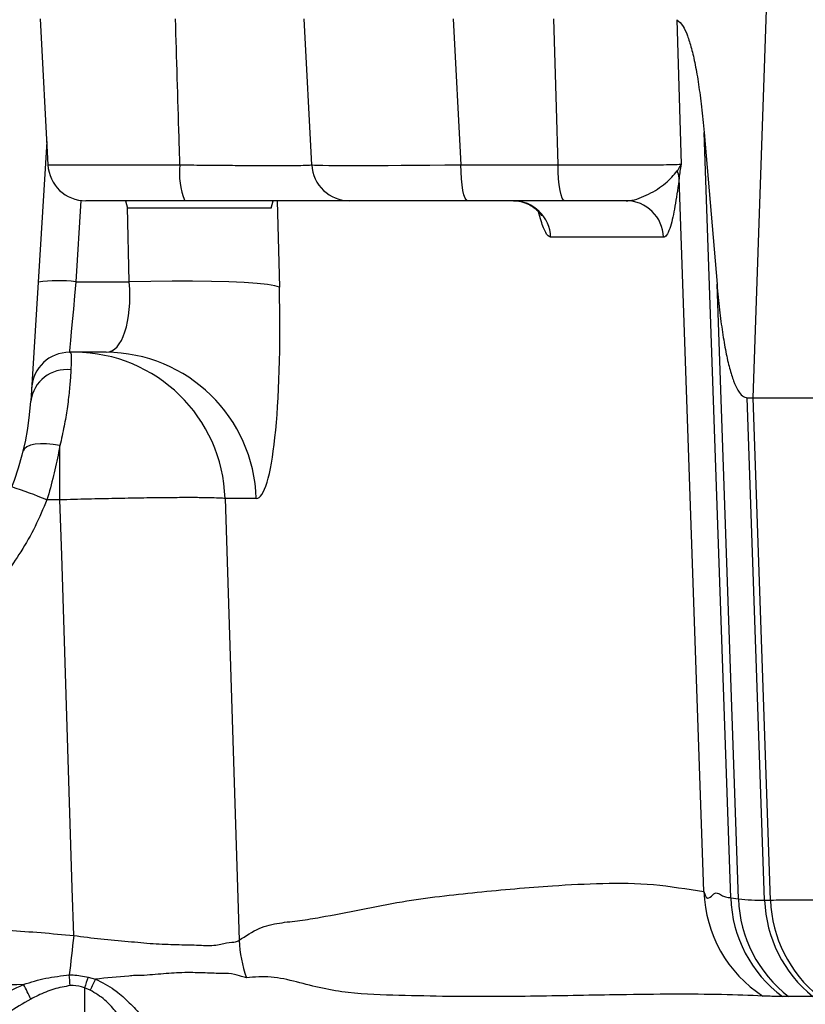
# Model space of a CAD drawing. Extents: x 0 to 16820, y 0 to 11880.
# Tile 15 of 77: x 8386 to 8490, y 6051 to 6181. Entities that reach past the tile are written whole.
import ezdxf

# ---------------------------------------------------------------- set-up
doc = ezdxf.new("R2010")
doc.units = 0
doc.header["$LTSCALE"] = 20
doc.layers.get('0').update_dxf_attribs({"linetype": 'CONTINUOUS'})
doc.styles.add('SLDTEXTSTYLE0', font='TXT', dxfattribs={"width": 0.605})
doc.dimstyles.new('SLDDIMSTYLE1', dxfattribs={"dimtxt": 100, "dimasz": 100, "dimexe": 0, "dimexo": 0.0625, "dimgap": 25, "dimtad": 1, "dimdec": 4, "dimlfac": 20, "dimzin": 12, "dimtxsty": 'SLDTEXTSTYLE0', "dimsah": 1, "dimcen": 0.09, "dimazin": 3, "dimtfac": 1, "dimtofl": 0, "dimtmove": 0, "dimatfit": 3, "dimtolj": 1, "dimtzin": 12})

# ---------------------------------------------------------------- blocks, each defined once
blk = doc.blocks.new('_D_3')
at = {"color": 7, "linetype": 'CONTINUOUS'}
for p, q in [((8406, 6401.82), (13085.4, 6401.82)), ((4232.76, 5673.02), (3718.3, 5582.3))]:
    blk.add_line(p, q, dxfattribs=at)
blk.add_arc((8366, 6401.82), 4689.4, 190, 0, dxfattribs=at)
for points in [[(13055.4, 6401.82), (13039.33, 6301.99), (13069.33, 6301.67)], [(3747.84, 5587.51), (3751.51, 5486.46), (3781, 5491.99)]]:
    blk.add_solid(points, dxfattribs=at)
at = {"color": 7, "linetype": 'CONTINUOUS', "insert": (8621.93, 1846.3), "char_height": 100, "attachment_point": 1, "rotation": 5, "style": 'SLDTEXTSTYLE0'}
blk.add_mtext('170°', dxfattribs=at)

msp = doc.modelspace()

# ---------------------------------------------------------------- linework, layer by layer
at = {"color": 8, "linetype": 'CONTINUOUS'}
for p, q in [((8483.2714437, 6130.8197974), (8485.0424765, 6181.994289)), ((8443.6836256, 6180.8197944), (8444.6930824, 6161.5581213)), ((8473.2074676, 6180.7124017), (8473.7560092, 6161.6452931)), ((8480.3041754, 6064.8494659), (8476.7828597, 6165.8471374)), ((8390.1832433, 6161.5581213), (8407.6026356, 6161.5581213)), ((8444.6930824, 6161.5581213), (8457.517737, 6161.5581213)), ((8476.7783148, 6065.646082), (8473.5181717, 6159.8488538)), ((8394.5352728, 6156.8610667), (8393.8784575, 6146.122217)), ((8420.4394048, 6156.8197905), (8420.7335053, 6145.4250811)), ((8400.9248516, 6146.122217), (8400.6708091, 6155.9648512)), ((8471.4482216, 6151.9942878), (8456.5417333, 6151.9942878)), ((8393.8784575, 6146.122217), (8400.9248516, 6146.122217)), ((8481.3257692, 6064.6910964), (8478.4981472, 6145.7924543)), ((8484.7823022, 6064.5427106), (8482.4885963, 6130.8197974)), ((8485.5652763, 6064.5389555), (8483.2714437, 6130.8197974)), ((8391.7748885, 6117.3429786), (8391.7748885, 6124.5081423)), ((8391.7748885, 6117.3429786), (8390.0592545, 6117.3429786)), ((8413.5649627, 6117.517799), (8415.4133325, 6059.2264234)), ((8417.6827123, 6117.517799), (8413.5649627, 6117.517799)), ((8480.3041754, 6064.8494659), (8481.3257692, 6064.6910964)), ((8484.7823022, 6064.5427106), (8485.5652763, 6064.5389555)), ((8395.5092853, 6054.3763636), (8396.4588506, 6054.1138946)), ((8394.9969275, 6052.9690383), (8394.9969275, 6013.8197838)), ((8395.7660621, 6052.6500343), (8394.9969275, 6052.9690383)), ((8487.9460422, 6051.8039165), (8487.1334447, 6051.8002211))]:
    msp.add_line(p, q, dxfattribs=at)
at = {"color": 7, "linetype": 'CONTINUOUS'}
for p, q in [((8389.1737809, 6180.8197944), (8390.1832433, 6161.5581213)), ((8425.0063909, 6161.5581213), (8423.9969267, 6180.8197944)), ((8476.7828597, 6165.8471374), (8478.4981472, 6145.7924543)), ((8390.0223332, 6164.6284311), (8387.9279153, 6130.3850113)), ((8408.2448458, 6156.8197905), (8395.1763896, 6156.8197905)), ((8400.4417298, 6156.8197905), (8400.7096788, 6155.8197884)), ((8419.6378825, 6155.8197884), (8419.9058315, 6156.8197905)), ((8445.5848349, 6156.8197905), (8429.9995391, 6156.8197905)), ((8458.4094895, 6156.8197905), (8445.5848349, 6156.8197905)), ((8419.6378825, 6155.8197884), (8400.7096788, 6155.8197884)), ((8397.8740549, 6136.8198095), (8393.0250159, 6136.8198095)), ((8482.4885963, 6130.8197974), (8483.2714437, 6130.8197974)), ((8483.2714437, 6130.8197974), (8597.2247584, 6130.8197974))]:
    msp.add_line(p, q, dxfattribs=at)
at = {"color": 8, "linetype": 'CONTINUOUS', "flags": 128}
for points in [[(8457.517737, 6161.5581213), (8457.2993381, 6169.1074519), (8456.9601504, 6180.8197944)], [(8445.5848349, 6156.8197905), (8445.4163624, 6156.9095849), (8445.2539397, 6157.1757494), (8445.1034008, 6157.6087026), (8444.9701546, 6158.1929176), (8444.8589845, 6158.9074133), (8444.7738839, 6159.7265004), (8444.7179152, 6160.6207787), (8444.6930824, 6161.5581213)], [(8458.4094895, 6156.8197905), (8458.241017, 6156.9095849), (8458.0785943, 6157.1757494), (8457.9280553, 6157.6087026), (8457.7948092, 6158.1929176), (8457.683639, 6158.9074133), (8457.5985385, 6159.7265004), (8457.5425697, 6160.6207787), (8457.517737, 6161.5581213)], [(8393.8784575, 6146.122217), (8393.708873, 6144.2737876), (8393.547486, 6142.5146757), (8393.3999645, 6140.9066914), (8393.2714811, 6139.5062505), (8393.1665508, 6138.3625267), (8393.0888524, 6137.5156342), (8393.0411166, 6136.9952856), (8393.0250159, 6136.8198095)], [(8420.7335053, 6145.4250811), (8420.1422719, 6145.6055938), (8419.1561205, 6145.7680462), (8417.7953167, 6145.9091304), (8416.0878224, 6146.0258959), (8414.06873, 6146.1159883), (8411.7795317, 6146.1775301), (8409.2672704, 6146.2092398), (8406.5835712, 6146.2105213), (8403.7835835, 6146.181315), (8400.9248516, 6146.122217)], [(8391.7748885, 6124.5081423), (8390.8789413, 6124.6637402), (8390.0135135, 6124.7485577), (8389.2080853, 6124.7597037), (8388.4900915, 6124.6968208), (8387.8839886, 6124.5620249), (8387.4104241, 6124.3599354), (8387.0855285, 6124.0974067), (8386.9203696, 6123.7834094)], [(8393.5974514, 6059.8655044), (8393.399916, 6066.0950838), (8392.0058919, 6110.0579499), (8391.7748885, 6117.3429786)], [(8393.5974514, 6059.8655044), (8393.5226699, 6059.2004953), (8393.4480039, 6058.537185), (8393.3735708, 6057.8766166), (8393.2994859, 6057.219833), (8393.225863, 6056.5678774), (8393.1528175, 6055.9217034), (8393.0804631, 6055.2823542), (8393.0089096, 6054.6508132)]]:
    msp.add_lwpolyline(points, dxfattribs=at)
at = {"color": 7, "linetype": 'CONTINUOUS'}
for centre, radius, start, end in [((8365.9969283, 6401.8197952), 4157, 190, 170), ((8365.9969283, 6401.8197952), 1594, 190, 170), ((8395.1763901, 6161.8197952), 5, 183, 270), ((8429.9995379, 6161.8197952), 5, 183, 270), ((8393.0250152, 6131.8197952), 5, 90, 176.5), ((8350.9969283, 6132.6437952), 37, 270, 356.5)]:
    msp.add_arc(centre, radius, start, end, dxfattribs=at)
at = {"color": 8, "linetype": 'CONTINUOUS'}
for centre, radius, start, end in [((8417.1337601, 6160.437237), 9.5968076, 173.29267992, 202.144434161), ((8470.1610741, 6159.3725569), 3.3907172, 8.075092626, 23.914850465), ((8451.568119, 6151.8439508), 4.9758859, 1.731347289, 89.752988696), ((8466.4746073, 6151.8439508), 4.9758859, 1.731347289, 89.752988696), ((8391.5398841, 6128.119943), 18.153534, 82.598478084, 98.400567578), ((8393.6786324, 6116.9247911), 19.8951701, 1.708046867, 89.77629989), ((8397.79638, 6116.924789), 19.8951721, 1.708052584, 89.776304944), ((8392.6349546, 6129.791001), 4.7443721, 82.975176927, 172.807512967), ((8370.2522364, 6070.5518144), 50.8107371, 67.056728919, 72.644595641), ((8493.7185401, 6066.1351945), 16.9472849, 181.653832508, 237.315538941), ((8497.2904816, 6065.4275226), 16.9961392, 181.949065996, 233.301190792), ((8484.0448788, 6087.6978357), 23.1668645, 263.259621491, 271.824087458), ((8498.3218123, 6065.2780933), 17.0061767, 181.978053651, 232.40198325), ((8501.8137366, 6065.1035325), 17.0406654, 181.885990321, 231.304307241), ((8502.6138559, 6065.1184208), 17.0584246, 181.946680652, 231.292377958), ((8432.4726318, 6060.0619945), 17.0797503, 182.804128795, 199.742415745), ((8316.801132, 6047.6413611), 76.5294569, 4.201289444, 5.255174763), ((8642.797459, 5963.550479), 263.440282, 159.832341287, 160.158075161), ((8585.2130321, 5963.8879678), 209.2100831, 154.451847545, 154.895381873), ((8368.4201628, 6043.0672131), 21.2267274, 23.321681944, 29.110990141)]:
    msp.add_arc(centre, radius, start, end, dxfattribs=at)
for centre, major_axis, ratio, start_param, end_param in [((8449.0256124, 6161.8197952), (24.0192248, 0.2615977), 0.0090780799, 3.1419693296, 4.5309198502), ((8396.8169582, 6146.8197952), (-1.2589434, 9.9873706), 0.3990827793, 3.0913292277, 4.5923123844), ((8416.6256125, 6147.5177852), (-1.0766249, 29.9996498), 0.1346299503, 3.136761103, 4.6377442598)]:
    msp.add_ellipse(centre, major_axis=major_axis, ratio=ratio, start_param=start_param, end_param=end_param, dxfattribs=at)
for points, knots in [([(8407.6026356, 6161.5581213), (8407.5668642, 6162.7649763), (8407.3765577, 6169.1855331), (8407.180867, 6175.6060914), (8407.0219597, 6180.8197944)], [0, 0, 0, 0, 0.1879673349, 1, 1, 1, 1]), ([(8407.6026356, 6161.5581213), (8408.2123874, 6161.5512666), (8409.9300758, 6161.5319566), (8412.6666404, 6161.5064239), (8415.6765474, 6161.4847365), (8418.378153, 6161.4727724), (8420.7092062, 6161.4704335), (8422.5888943, 6161.478172), (8423.9689617, 6161.4955089), (8424.8406949, 6161.5216956), (8424.9511587, 6161.5459793), (8425.0063909, 6161.5581213)], [0, 0, 0, 0, 0.0643239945, 0.1812025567, 0.2980791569, 0.4149609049, 0.5318416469, 0.6488676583, 0.7658928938, 0.8829457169, 1, 1, 1, 1]), ([(8457.517737, 6161.5581213), (8458.6125209, 6161.5532851), (8460.8020816, 6161.5436127), (8463.8685689, 6161.5388189), (8466.6538875, 6161.5415678), (8469.0871722, 6161.5521749), (8471.069929, 6161.5705698), (8472.8694636, 6161.5994175), (8473.4248149, 6161.6281549), (8473.7560092, 6161.6452931)], [0, 0, 0, 0, 0.1337277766, 0.2674546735, 0.4011814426, 0.5349075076, 0.6686500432, 0.8023932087, 1, 1, 1, 1]), ([(8473.2606946, 6160.7470809), (8473.4024353, 6160.966164), (8473.5812958, 6161.2426215), (8473.7116808, 6161.5366809), (8473.7434342, 6161.6138529), (8473.7524113, 6161.6362323), (8473.7549011, 6161.6425027), (8473.7560092, 6161.6452931)], [0, 0, 0, 0, 0.73351449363, 0.92561042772, 0.97910249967, 0.99070031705, 1, 1, 1, 1]), ([(8473.7560092, 6161.6452931), (8473.7553431, 6161.6400928), (8473.6780932, 6161.0369289), (8473.5181704, 6160.4238162), (8473.5181717, 6159.8488687), (8473.5181717, 6159.8488538)], [0, 0, 0, 0, 0.0086214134, 0.999974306, 1, 1, 1, 1]), ([(8466.4960591, 6156.8197905), (8466.6478242, 6156.825817), (8467.2216912, 6156.8486049), (8468.2321439, 6157.1223234), (8469.8977816, 6157.8600758), (8471.8425277, 6159.1071334), (8472.7857944, 6160.1979133), (8473.2606946, 6160.7470809)], [0, 0, 0, 0, 0.0555111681, 0.2099035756, 0.3655685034, 0.6805870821, 1, 1, 1, 1]), ([(8473.5181717, 6159.8488538), (8473.3564797, 6158.6964743), (8473.0309892, 6156.3767024), (8472.5366329, 6153.9458319), (8472.057818, 6152.5516802), (8471.718284, 6152.0466666), (8471.5076338, 6152.0058108), (8471.4482216, 6151.9942878)], [0, 0, 0, 0, 0.2911279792, 0.5860486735, 0.7565963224, 0.9313500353, 1, 1, 1, 1]), ([(8456.5417333, 6151.9942878), (8456.4018532, 6152.0515081), (8456.12187, 6152.16604), (8455.6128294, 6153.1699675), (8455.2194226, 6154.2648765), (8454.9813185, 6155.2516268), (8454.9544169, 6155.3631125)], [0, 0, 0, 0, 0.26557138, 0.5315663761, 0.9470750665, 1, 1, 1, 1]), ([(8393.0250159, 6136.8198095), (8393.0929454, 6136.8013648), (8393.2298151, 6136.7642009), (8393.2609838, 6136.3864464), (8393.2656852, 6135.7013738), (8393.2321291, 6134.9028808), (8393.2151882, 6134.4997583)], [0, 0, 0, 0, 0.22056473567, 0.44441132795, 0.71950882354, 1, 1, 1, 1]), ([(8393.2151882, 6134.4997583), (8393.2005092, 6134.2094912), (8393.1599326, 6133.4071163), (8393.0232673, 6131.7393752), (8392.7490413, 6129.5157576), (8392.3512302, 6127.0811511), (8391.9684666, 6125.3723486), (8391.7748885, 6124.5081423)], [0, 0, 0, 0, 0.1282222, 0.3544399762, 0.5867147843, 0.7909859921, 1, 1, 1, 1]), ([(8391.7748885, 6124.5081423), (8391.7183198, 6124.2093311), (8391.4743246, 6122.9204842), (8390.9524257, 6120.5242822), (8390.3596706, 6118.4130028), (8390.0592545, 6117.3429786)], [0, 0, 0, 0, 0.1295665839, 0.5588528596, 1, 1, 1, 1]), ([(8390.0592545, 6117.3429786), (8389.5574436, 6116.1656747), (8388.5538215, 6113.8110666), (8386.1172349, 6109.5311689), (8382.5060365, 6104.7114781), (8377.3540926, 6099.8153342), (8371.4431435, 6095.864535), (8364.9629623, 6092.9634094), (8358.0784525, 6091.127362), (8353.3574358, 6090.8921843), (8350.9969287, 6090.7745956)], [0, 0, 0, 0, 0.0765666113, 0.1531332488, 0.2942922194, 0.435450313, 0.5765875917, 0.717724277, 0.8588622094, 1, 1, 1, 1]), ([(8413.5649627, 6117.517799), (8413.4626623, 6117.5298477), (8413.1626785, 6117.565179), (8412.1972057, 6117.6081227), (8410.5093248, 6117.6382441), (8408.2711284, 6117.6445175), (8405.5761654, 6117.627907), (8402.4804954, 6117.5879137), (8399.087216, 6117.5263446), (8395.4824197, 6117.4453756), (8393.0107322, 6117.3771109), (8391.7748885, 6117.3429786)], [0, 0, 0, 0, 0.0607305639, 0.1780851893, 0.2954399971, 0.4128440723, 0.530248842, 0.6477023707, 0.7651560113, 0.8825780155, 1, 1, 1, 1]), ([(8305.0672611, 6070.580691), (8309.3707793, 6069.2199655), (8318.0032167, 6066.4904832), (8331.3981914, 6063.6493479), (8342.7888042, 6062.0968747), (8352.0427627, 6061.4007022), (8362.4604778, 6061.1087316), (8373.4355579, 6060.9550921), (8384.9717573, 6060.6308041), (8390.7208593, 6060.120725), (8393.5974514, 6059.8655044)], [0, 0, 0, 0, 0.15107240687, 0.30303650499, 0.45784487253, 0.53569965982, 0.61368128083, 0.80677169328, 0.90331724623, 1, 1, 1, 1]), ([(8415.4133325, 6059.2264234), (8416.2933029, 6059.8108292), (8418.0538275, 6060.9800285), (8420.7458688, 6061.5566246), (8423.4495666, 6061.8144245), (8428.8453143, 6062.7045242), (8436.6282238, 6064.4677849), (8446.8552863, 6065.6076438), (8455.693493, 6066.3864961), (8463.4370476, 6066.8126424), (8470.0909905, 6066.7403677), (8474.5492687, 6066.0108338), (8476.7783148, 6065.646082)], [0, 0, 0, 0, 0.0439929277, 0.0880150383, 0.1320711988, 0.176110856, 0.3523320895, 0.5142198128, 0.6761083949, 0.7840748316, 0.8920419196, 1, 1, 1, 1]), ([(8476.7783148, 6065.646082), (8476.7783173, 6065.6460721), (8477.164464, 6064.1014787), (8478.1855812, 6066.0241966), (8479.2661953, 6064.8461895), (8480.3041763, 6064.8494659), (8480.3041754, 6064.8494659), (8480.3041754, 6064.8494659)], [0, 0, 0, 0, 0.0000019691, 0.3061587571, 0.610815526, 0.9999982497, 1, 1, 1, 1]), ([(8485.5652763, 6064.5389555), (8486.5778957, 6064.5533899), (8488.6064211, 6064.5823056), (8493.293919, 6064.576158), (8499.1430906, 6064.5556168), (8506.2376819, 6064.5313857), (8514.1206941, 6064.5269873), (8522.6066213, 6064.5366182), (8531.4839952, 6064.5404946), (8541.1730289, 6064.5435577), (8551.6266606, 6064.5444006), (8562.7979629, 6064.5433308), (8574.6596289, 6064.5390959), (8587.2056877, 6064.5352679), (8600.4017553, 6064.5345943), (8614.201602, 6064.5354113), (8628.5328472, 6064.5371085), (8643.3557668, 6064.5387935), (8655.9766968, 6064.5399523), (8663.7866925, 6064.5393601), (8666.3703932, 6064.5391642)], [0, 0, 0, 0, 0.0636220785, 0.1274506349, 0.1913496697, 0.2551788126, 0.3188015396, 0.3731751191, 0.4277202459, 0.4823525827, 0.5369848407, 0.5915297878, 0.6459034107, 0.7002947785, 0.754857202, 0.8095072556, 0.8641572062, 0.9187196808, 0.9731108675, 1, 1, 1, 1]), ([(8393.5974514, 6059.8655044), (8394.7918508, 6059.7011316), (8397.2191701, 6059.3670849), (8400.7637973, 6059.0937665), (8404.1358158, 6058.7536264), (8407.1997463, 6058.6513226), (8409.9139588, 6058.6282154), (8412.1642119, 6058.4477612), (8413.8662523, 6059.0028617), (8414.9491694, 6058.9278445), (8415.2804016, 6059.1409139), (8415.4133325, 6059.2264234)], [0, 0, 0, 0, 0.1139837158, 0.23164351, 0.3450713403, 0.4618566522, 0.5758928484, 0.6931590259, 0.8061039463, 0.9221851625, 1, 1, 1, 1]), ([(8386.9655071, 6053.3940791), (8382.2758307, 6053.2703198), (8372.8936254, 6053.022726), (8359.7704975, 6052.8792433), (8347.6119873, 6052.7560207), (8336.3774099, 6053.3210639), (8325.1499935, 6054.6210615), (8317.7299569, 6056.0834882), (8314.0199458, 6056.8147002)], [0, 0, 0, 0, 0.1922100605, 0.3845370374, 0.5374246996, 0.6902427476, 0.8451216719, 1, 1, 1, 1]), ([(8416.3968166, 6054.2925893), (8416.202711, 6054.3396898), (8415.7751039, 6054.4434505), (8414.5107959, 6054.8741771), (8412.7078241, 6054.8359194), (8410.3709397, 6054.9474348), (8407.683554, 6054.9909281), (8404.7205245, 6054.749792), (8402.8195004, 6054.5677834), (8401.6852839, 6054.5677839), (8401.6852653, 6054.5677839)], [0, 0, 0, 0, 0.1228727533, 0.2706839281, 0.4185215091, 0.5725000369, 0.7264044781, 0.8632243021, 0.9999977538, 1, 1, 1, 1]), ([(8386.9655071, 6053.3940791), (8387.9365457, 6053.7004506), (8389.8968974, 6054.3189594), (8391.9651454, 6054.5395099), (8393.0089096, 6054.6508132)], [0, 0, 0, 0, 0.4953389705, 1, 1, 1, 1]), ([(8393.0089096, 6054.6508132), (8393.1727392, 6054.6519502), (8394.0127117, 6054.6577799), (8394.8418575, 6054.501867), (8395.5092853, 6054.3763636)], [0, 0, 0, 0, 0.1950416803, 1, 1, 1, 1]), ([(8401.6852653, 6054.5677839), (8401.6852466, 6054.5677839), (8401.4217942, 6054.5677846), (8399.6906127, 6054.4020489), (8397.930925, 6054.2451495), (8396.4588506, 6054.1138946)], [0, 0, 0, 0, 0.0000115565, 0.1634553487, 1, 1, 1, 1]), ([(8396.4588506, 6054.1138946), (8397.3147349, 6053.6875422), (8398.8694392, 6052.9130777), (8400.7064917, 6051.1868514), (8401.8688698, 6050.1066903), (8402.2871964, 6049.4373638), (8402.2872088, 6049.4373439)], [0, 0, 0, 0, 0.37766041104, 0.68601598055, 0.99999067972, 1, 1, 1, 1]), ([(8484.5668016, 6051.871389), (8482.8152323, 6051.9414346), (8479.3118678, 6052.0815349), (8472.8010983, 6052.1289403), (8464.5223143, 6052.0287935), (8454.6739006, 6051.826336), (8444.9260688, 6051.7471386), (8436.5408012, 6051.9573358), (8430.967704, 6052.0929253), (8426.4224375, 6052.833323), (8422.9979141, 6053.7613463), (8419.6142963, 6054.5311444), (8417.4691184, 6054.3720935), (8416.3968166, 6054.2925893)], [0, 0, 0, 0, 0.1078630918, 0.2157400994, 0.3236154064, 0.4855783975, 0.6475402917, 0.7356378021, 0.8237349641, 0.867805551, 0.9118922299, 0.9559579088, 1, 1, 1, 1]), ([(8367.4323717, 6032.235354), (8368.0484854, 6033.4740806), (8369.283425, 6035.9569871), (8371.859414, 6040.1895613), (8374.6881327, 6043.9943436), (8377.788351, 6047.2378704), (8380.4364008, 6049.5687279), (8383.4378125, 6051.7430274), (8385.7810223, 6052.8397098), (8386.9655071, 6053.3940791)], [0, 0, 0, 0, 0.1493739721, 0.2994055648, 0.5237350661, 0.6386437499, 0.7535134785, 0.8754018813, 1, 1, 1, 1]), ([(8393.1249412, 6053.2479583), (8392.4030345, 6053.1177447), (8390.9297397, 6052.852), (8389.2252726, 6052.1229408), (8388.2348119, 6051.6308226), (8387.9125951, 6051.4707266)], [0, 0, 0, 0, 0.3932804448, 0.8026218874, 1, 1, 1, 1]), ([(8394.9969275, 6052.9690383), (8394.5049314, 6053.1146857), (8393.8873733, 6053.2975037), (8393.2537662, 6053.2563298), (8393.1249412, 6053.2479583)], [0, 0, 0, 0, 0.79667999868, 1, 1, 1, 1]), ([(8408.2088223, 6031.8093), (8406.6946443, 6035.4379543), (8404.7592968, 6040.075921), (8401.9857375, 6045.5266906), (8400.5210264, 6047.9768765), (8399.0913198, 6049.9234362), (8397.6765839, 6051.5034914), (8396.4358124, 6052.2481035), (8395.7660621, 6052.6500343)], [0, 0, 0, 0, 0.4783487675, 0.6114017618, 0.7443292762, 0.8250395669, 0.9055589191, 1, 1, 1, 1]), ([(8387.9125951, 6051.4707266), (8386.899722, 6050.8847012), (8384.848823, 6049.6980976), (8381.4583715, 6046.7478559), (8377.8835162, 6042.6387314), (8374.084693, 6036.7068109), (8372.1101425, 6032.3193066), (8370.9843609, 6029.8177896)], [0, 0, 0, 0, 0.1186932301, 0.2403339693, 0.4648988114, 0.6949143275, 1, 1, 1, 1]), ([(8487.1334447, 6051.8002211), (8486.896085, 6051.8025744), (8486.4752296, 6051.8067472), (8485.558935, 6051.8372291), (8484.8973903, 6051.8600066), (8484.5668016, 6051.871389)], [0, 0, 0, 0, 0.392883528, 0.6966103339, 1, 1, 1, 1]), ([(8491.1601854, 6051.8036781), (8490.7039677, 6051.8057553), (8489.7888671, 6051.8099216), (8488.6614995, 6051.7974542), (8488.1842069, 6051.8017653), (8487.9460422, 6051.8039165)], [0, 0, 0, 0, 0.3324876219, 0.6669174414, 1, 1, 1, 1])]:
    msp.add_open_spline(points, degree=3, knots=knots, dxfattribs=at)
at = {"color": 7, "linetype": 'CONTINUOUS'}
for points, knots in [([(8473.2075421, 6180.7123719), (8473.4829303, 6180.4822167), (8473.9634172, 6180.0806507), (8474.5999305, 6178.6770765), (8475.1356926, 6176.9845162), (8475.6279825, 6174.8292704), (8476.0705295, 6172.2403791), (8476.4638143, 6169.273339), (8476.6765444, 6166.9888481), (8476.7828597, 6165.8471374)], [0, 0, 0, 0, 0.1832221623, 0.3196790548, 0.4560109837, 0.5922105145, 0.7282708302, 0.8641990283, 1, 1, 1, 1]), ([(8429.9995391, 6156.8197905), (8429.9296749, 6156.8197905), (8429.7899465, 6156.8197905), (8428.6984635, 6156.8197905), (8426.9723214, 6156.8197905), (8424.6222533, 6156.8197905), (8421.7087608, 6156.8197905), (8418.3327978, 6156.8197905), (8414.5719215, 6156.8197905), (8411.1528544, 6156.8197905), (8409.0066045, 6156.8197905), (8408.2448458, 6156.8197905)], [0, 0, 0, 0, 0.1170340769, 0.2340685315, 0.3511099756, 0.4681520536, 0.5850533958, 0.7019566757, 0.8188257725, 0.9356966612, 1, 1, 1, 1]), ([(8451.6198946, 6156.8026541), (8451.6733354, 6156.807813), (8452.1057532, 6156.8495564), (8452.877369, 6156.6673256), (8453.8032625, 6156.3027538), (8454.4983584, 6155.8264605), (8454.9649842, 6155.3724128), (8455.2316615, 6155.0253363), (8455.3457599, 6154.8305793), (8455.3461918, 6154.8283504), (8455.3463845, 6154.8273562)], [0, 0, 0, 0, 0.02405780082, 0.1946644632, 0.35016868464, 0.49266732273, 0.62459453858, 0.75336255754, 0.88998220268, 1, 1, 1, 1]), ([(8466.4960591, 6156.8197905), (8466.4270368, 6156.8197905), (8465.1609961, 6156.8197905), (8462.5348354, 6156.8197905), (8459.7976443, 6156.8197905), (8458.4094895, 6156.8197905)], [0, 0, 0, 0, 0.0276335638, 0.5068684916, 1, 1, 1, 1]), ([(8478.4981472, 6145.7924543), (8478.6044618, 6144.6507294), (8478.8171903, 6142.3662122), (8479.2104855, 6139.3993862), (8479.6529957, 6136.8097444), (8480.145411, 6134.657266), (8480.68073, 6132.9541877), (8481.2538152, 6131.7335749), (8481.8567494, 6130.9631048), (8482.2779346, 6130.867577), (8482.4885963, 6130.8197974)], [0, 0, 0, 0, 0.1245879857, 0.2492924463, 0.3741185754, 0.4990710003, 0.6241461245, 0.749337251, 0.874627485, 1, 1, 1, 1])]:
    msp.add_open_spline(points, degree=3, knots=knots, dxfattribs=at)

# ---------------------------------------------------------------- dimensions: what is measured, and where the dimension line sits
dim = msp.add_angular_dim_2l(base=(8774.7050665, 1730.2643988), line1=((4272.1510991, 5679.9643207), (6796.21337, 6125.0246)), line2=((7345.1676267, 6401.8197952), (8365.9969283, 6401.8197952)), dimstyle='SLDDIMSTYLE1', dxfattribs=at)
dim.commit()
dim.dimension.update_dxf_attribs({"geometry": '_D_3', "text_midpoint": (8774.7050665, 1730.2643988), "dimtype": 162})

doc.saveas('drawing.dxf')
